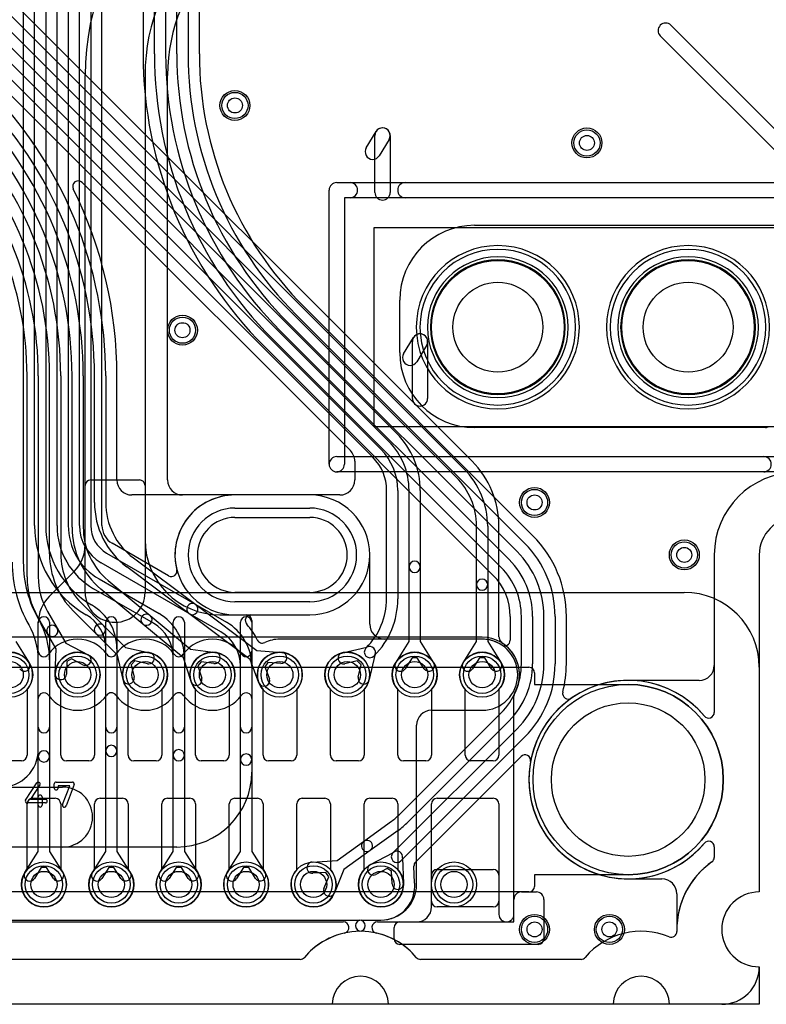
# Model space of a CAD drawing. Extents: x 0 to 57.1, y 0 to 59.8.
# Tile 3 of 45: x 10.1 to 20.1, y 0 to 13.1. Entities that reach past the tile are written whole.
import ezdxf

# ---------------------------------------------------------------- set-up
doc = ezdxf.new("R2010")
doc.units = 0
for name, color, linetype in [('Hole', 1, 'CONTINUOUS'), ('L1', 3, 'CONTINUOUS'), ('L2', 3, 'CONTINUOUS'), ('L3', 3, 'CONTINUOUS'), ('L4', 3, 'CONTINUOUS'), ('MetalMask-A', 176, 'CONTINUOUS'), ('Outline', 7, 'CONTINUOUS'), ('PartsArea-A', 111, 'CONTINUOUS'), ('PartsArea-B', 111, 'CONTINUOUS'), ('PartsSilk-A', 221, 'CONTINUOUS'), ('PartsSilk-B', 221, 'CONTINUOUS'), ('Resist-A', 2, 'CONTINUOUS'), ('Resist-B', 2, 'CONTINUOUS'), ('Silk-A', 140, 'CONTINUOUS'), ('Silk-B', 140, 'CONTINUOUS')]:
    doc.layers.add(name, color=color, linetype=linetype)

msp = doc.modelspace()

# ---------------------------------------------------------------- linework, layer by layer
at = {"layer": 'Hole'}
for p, q in [((13, 6.5), (14, 6.5)), ((14, 5.5), (13, 5.5))]:
    msp.add_line(p, q, dxfattribs=at)
for centre, radius in [((13, 12), 0.1), ((17.7, 11.5), 0.1), ((16.51, 9.04), 0.6), ((19.05, 9.04), 0.6), ((12.3, 9), 0.1), ((17, 6.7), 0.1), ((19, 6), 0.1), ((10, 4.4), 0.175), ((10.9, 4.4), 0.175), ((11.8, 4.4), 0.175), ((12.7, 4.4), 0.175), ((13.6, 4.4), 0.175), ((14.5, 4.4), 0.175), ((15.4, 4.4), 0.175), ((16.3, 4.4), 0.175), ((18.25, 3), 1.025), ((10.45, 1.6), 0.175), ((11.35, 1.6), 0.175), ((12.25, 1.6), 0.175), ((13.15, 1.6), 0.175), ((14.05, 1.6), 0.175), ((14.95, 1.6), 0.175), ((15.925, 1.6), 0.175), ((17, 1), 0.1), ((18, 1), 0.1)]:
    msp.add_circle(centre, radius, dxfattribs=at)
for centre, start, end in [((13, 6), 90, -90), ((14, 6), -90, 90)]:
    msp.add_arc(centre, 0.5, start, end, dxfattribs=at)
at = {"layer": 'L1'}
for p, q in [((14, 6.80004), (13, 6.80004)), ((19.39996, 6), (19.39996, 4.52504)), ((13, 5.19996), (14, 5.19996)), ((16.3, 4.90004), (0.80004, 4.90004)), ((19.19996, 4.32504), (18.25, 4.32504)), ((10.225, 4.20157), (10.225, 3.325)), ((10.675, 3.325), (10.675, 4.20157)), ((11.125, 4.20157), (11.125, 3.325)), ((11.575, 3.325), (11.575, 4.20157)), ((12.025, 4.20157), (12.025, 3.325)), ((12.475, 3.325), (12.475, 4.20157)), ((12.925, 4.20157), (12.925, 3.325)), ((13.375, 3.325), (13.375, 4.20157)), ((13.825, 4.20157), (13.825, 3.325)), ((14.275, 3.325), (14.275, 4.20157)), ((14.725, 4.20157), (14.725, 3.325)), ((15.175, 3.325), (15.175, 4.20157)), ((15.625, 4.20157), (15.625, 3.325)), ((16.075, 3.325), (16.075, 4.20157)), ((16.525, 4.20157), (16.525, 3.325)), ((16.72504, 1.09996), (16.72504, 4.11604)), ((10.15, 3.25), (9.85, 3.25)), ((11.05, 3.25), (10.75, 3.25)), ((11.95, 3.25), (11.65, 3.25)), ((12.85, 3.25), (12.55, 3.25)), ((13.75, 3.25), (13.45, 3.25)), ((14.65, 3.25), (14.35, 3.25)), ((15.55, 3.25), (15.25, 3.25)), ((16.45, 3.25), (16.15, 3.25)), ((10.225, 1.79843), (10.225, 2.675)), ((10.3, 2.75), (10.6, 2.75)), ((10.675, 2.675), (10.675, 1.79843)), ((11.125, 1.79843), (11.125, 2.675)), ((11.2, 2.75), (11.5, 2.75)), ((11.575, 2.675), (11.575, 1.79843)), ((12.025, 1.79843), (12.025, 2.675)), ((12.1, 2.75), (12.4, 2.75)), ((12.475, 2.675), (12.475, 1.79843)), ((12.925, 1.79843), (12.925, 2.675)), ((13, 2.75), (13.3, 2.75)), ((13.375, 2.675), (13.375, 1.79843)), ((13.825, 1.79843), (13.825, 2.675)), ((13.9, 2.75), (14.2, 2.75)), ((14.275, 2.675), (14.275, 1.79843)), ((14.725, 1.79843), (14.725, 2.675)), ((14.8, 2.75), (15.1, 2.75)), ((15.175, 2.675), (15.175, 1.79843)), ((15.625, 1.375), (15.625, 2.675)), ((15.7, 2.75), (16.45, 2.75)), ((16.525, 2.675), (16.525, 1.375)), ((15.625, 1.3), (15.625, 1.72503)), ((15.69997, 1.8), (16.45003, 1.8)), ((16.525, 1.72503), (16.525, 1.2)), ((18.25, 1.67496), (18.69995, 1.67496)), ((16.825, 1.5), (17.025, 1.5)), ((18.89995, 1.47496), (18.89995, 1.00001)), ((16.725, 1.2), (16.725, 1.4)), ((17.125, 1.4), (17.125, 0.87497)), ((16.45, 1.3), (15.7, 1.3)), ((5.55294, 1.09996), (14.44706, 1.09996)), ((14.90294, 1.09996), (16.72504, 1.09996)), ((15.19997, 1.1), (15.425, 1.1)), ((15.125, 0.87497), (15.125, 1.02503)), ((17.05003, 0.8), (15.19997, 0.8)), ((13.87075, 0.60004), (6.12925, 0.60004)), ((17.62074, 0.60004), (15.47925, 0.60004))]:
    msp.add_line(p, q, dxfattribs=at)
for centre, radius in [((13, 12), 0.2), ((17.7, 11.5), 0.2), ((16.51, 9.04), 0.889), ((19.05, 9.04), 0.889), ((12.3, 9), 0.2), ((17, 6.7), 0.2), ((19, 6), 0.2), ((10, 4.4), 0.3), ((10.9, 4.4), 0.3), ((11.8, 4.4), 0.3), ((12.7, 4.4), 0.3), ((13.6, 4.4), 0.3), ((14.5, 4.4), 0.3), ((15.4, 4.4), 0.3), ((16.3, 4.4), 0.3), ((10.45, 1.6), 0.3), ((11.35, 1.6), 0.3), ((12.25, 1.6), 0.3), ((13.15, 1.6), 0.3), ((14.05, 1.6), 0.3), ((14.95, 1.6), 0.3), ((15.925, 1.6), 0.3), ((17, 1), 0.2), ((18, 1), 0.2)]:
    msp.add_circle(centre, radius, dxfattribs=at)
for centre, radius, start, end in [((16.51, 9.04), 1.08904, 90, -90), ((16.51, 9.04), 1.08904, -90, 90), ((19.05, 9.04), 1.08904, 90, -90), ((19.05, 9.04), 1.08904, -90, 90), ((20.5, 6), 1.10004, 90, 180), ((13, 6), 0.80004, 90, -90), ((14, 6), 0.80004, -90, 90), ((16.3, 4.4), 0.50004, -29.59082, 90), ((10, 4.4), 0.3, -41.409429, -138.590571), ((10.9, 4.4), 0.3, -41.409429, -138.590571), ((11.8, 4.4), 0.3, -41.409429, -138.590571), ((12.7, 4.4), 0.3, -41.409429, -138.590571), ((13.6, 4.4), 0.3, -41.409429, -138.590571), ((14.5, 4.4), 0.3, -41.409429, -138.590571), ((15.4, 4.4), 0.3, -41.409429, -138.590571), ((16.3, 4.4), 0.3, -41.409429, -138.590571), ((19.19996, 4.52504), 0.2, -90, 0), ((18.25, 3), 1.32504, 90, -90), ((16.80004, 4.11604), 0.075, 150.40672, 180), ((10.15, 3.325), 0.075, -90, 0), ((10.75, 3.325), 0.075, 180, -90), ((11.05, 3.325), 0.075, -90, 0), ((11.65, 3.325), 0.075, 180, -90), ((11.95, 3.325), 0.075, -90, 0), ((12.55, 3.325), 0.075, 180, -90), ((12.85, 3.325), 0.075, -90, 0), ((13.45, 3.325), 0.075, 180, -90), ((13.75, 3.325), 0.075, -90, 0), ((14.35, 3.325), 0.075, 180, -90), ((14.65, 3.325), 0.075, -90, 0), ((15.25, 3.325), 0.075, 180, -90), ((15.55, 3.325), 0.075, -90, 0), ((16.15, 3.325), 0.075, 180, -90), ((16.45, 3.325), 0.075, -90, 0), ((10.3, 2.675), 0.075, 90, 180), ((10.6, 2.675), 0.075, 0, 90), ((11.2, 2.675), 0.075, 90, 180), ((11.5, 2.675), 0.075, 0, 90), ((12.1, 2.675), 0.075, 90, 180), ((12.4, 2.675), 0.075, 0, 90), ((13, 2.675), 0.075, 90, 180), ((13.3, 2.675), 0.075, 0, 90), ((13.9, 2.675), 0.075, 90, 180), ((14.2, 2.675), 0.075, 0, 90), ((14.8, 2.675), 0.075, 90, 180), ((15.1, 2.675), 0.075, 0, 90), ((15.7, 2.675), 0.075, 90, 180), ((16.45, 2.675), 0.075, 0, 90), ((10.45, 1.6), 0.3, 138.590571, 41.409429), ((11.35, 1.6), 0.3, 138.590571, 41.409429), ((12.25, 1.6), 0.3, 138.590571, 41.409429), ((13.15, 1.6), 0.3, 138.590571, 41.409429), ((14.05, 1.6), 0.3, 138.590571, 41.409429), ((14.95, 1.6), 0.3, 138.590571, 41.409429), ((15.69997, 1.72503), 0.07497, 90, 180), ((16.45003, 1.72503), 0.07497, 0, 90), ((18.69995, 1.47496), 0.2, 0, 90), ((16.825, 1.4), 0.1, 90, 180), ((17.025, 1.4), 0.1, 0, 90), ((15.7, 1.375), 0.075, 180, -90), ((16.45, 1.375), 0.075, -90, 0), ((15.425, 1.3), 0.2, -90, 0), ((16.625, 1.2), 0.1, 180, 0), ((14.44706, 1.02496), 0.075, -77.462906, 90), ((14.90294, 1.02496), 0.075, 90, -102.537094), ((15.19997, 1.02503), 0.07497, 90, 180), ((14.675, 0), 0.975, 102.537986, 139.991879), ((14.675, 0), 0.975, 40.008121, 77.462014), ((18.425, -0.00001), 0.97501, 67.588253, 139.991807), ((18.82532, 0.97069), 0.075, -112.407144, 1.42866), ((19.99998, 1.00031), 1.10003, -179.984374, -178.55447), ((15.19997, 0.87497), 0.07497, 180, -90), ((17.05003, 0.87497), 0.07497, -90, 0), ((13.87075, 0.67504), 0.075, -90, -40.008032), ((15.47925, 0.67504), 0.075, -139.991968, -90), ((17.62074, 0.67504), 0.075, -90, -40.008032)]:
    msp.add_arc(centre, radius, start, end, dxfattribs=at)
at = {"layer": 'L2'}
for p, q in [((10.175, 29.22722), (10.175, 5.90193)), ((10.325, 6.39278), (10.325, 29.22716)), ((10.475, 29.22716), (10.475, 6.39278)), ((10.625, 6.39281), (10.625, 29.22711)), ((10.775, 29.22711), (10.775, 6.39281)), ((10.925, 6.39282), (10.925, 29.22705)), ((11.075, 29.22705), (11.075, 6.39282)), ((11.22504, 6.39282), (11.22504, 29.22705)), ((11.77496, 28.15), (11.77496, 12.68777)), ((11.925, 12.68777), (11.925, 28.15)), ((12.075, 28.15), (12.075, 12.68777)), ((12.225, 12.68783), (12.225, 28.15)), ((12.375, 28.15), (12.375, 12.68783)), ((12.52504, 12.68783), (12.52504, 28.15)), ((13.8175, 9.20532), (16.87227, 6.15055)), ((16.97837, 6.25665), (13.9236, 9.31142)), ((16.76621, 6.04449), (13.71143, 9.09925)), ((13.60537, 8.99315), (16.66015, 5.93836)), ((16.55408, 5.8323), (13.4993, 8.88708)), ((13.3932, 8.78098), (16.44798, 5.7262)), ((14, 6.80004), (13, 6.80004)), ((12.11417, 5.72073), (11.3625, 6.15471)), ((11.2875, 6.02476), (12.8875, 5.10101)), ((19.39996, 6), (19.39996, 3.89698)), ((12.8125, 4.9711), (11.2125, 5.89486)), ((11.1875, 5.67834), (11.9875, 5.21645)), ((11.9125, 5.08654), (11.1125, 5.54843)), ((11.08748, 5.33193), (11.0875, 5.33192)), ((10.37931, 5.13943), (10.38098, 5.13654)), ((11.0125, 5.20201), (11.01248, 5.20203)), ((13.21309, 5.19996), (14, 5.19996)), ((16.67496, 5.17823), (16.67496, 4.861)), ((16.825, 4.54446), (16.825, 5.17823)), ((16.975, 5.17823), (16.975, 4.54446)), ((17.125, 4.54441), (17.125, 5.17828)), ((17.275, 5.17828), (17.275, 4.54441)), ((17.42504, 4.54441), (17.42504, 5.17828)), ((10.25107, 5.06154), (10.24941, 5.06443)), ((16.3, 4.87504), (13.6, 4.87504)), ((11.275, 3.38367), (11.275, 4.74736)), ((11.425, 4.74736), (11.425, 3.38367)), ((12.175, 3.32594), (12.175, 4.63189)), ((12.325, 4.63189), (12.325, 3.32594)), ((10.375, 3.30951), (10.375, 4.59904)), ((10.525, 4.59904), (10.525, 3.30951)), ((13.075, 3.26821), (13.075, 4.51643)), ((13.225, 4.51643), (13.225, 3.26821)), ((15.20368, 2.54001), (16.55407, 3.8904)), ((16.66014, 3.78433), (15.30975, 2.43394)), ((15.10997, 2.02196), (16.76621, 3.6782)), ((16.87227, 3.57214), (15.21603, 1.9159)), ((10.375, 2.04178), (10.375, 3.30951)), ((10.525, 3.30951), (10.525, 2.04178)), ((11.275, 2.04178), (11.275, 3.38367)), ((11.425, 3.38367), (11.425, 2.04178)), ((12.175, 2.04178), (12.175, 3.32594)), ((12.325, 3.32594), (12.325, 2.04178)), ((15.41215, 1.89982), (16.82035, 3.30802)), ((13.075, 2.04178), (13.075, 3.26821)), ((13.225, 3.26821), (13.225, 2.04178)), ((14.71884, 2.17538), (15.09106, 2.44411)), ((15.17886, 2.32249), (14.80664, 2.05376)), ((14.36428, 1.91941), (14.71884, 2.17538)), ((10.19669, 1.76072), (10.375, 2.04178)), ((10.525, 2.04178), (10.70331, 1.76072)), ((11.09669, 1.76072), (11.275, 2.04178)), ((11.425, 2.04178), (11.60331, 1.76072)), ((11.99669, 1.76072), (12.175, 2.04178)), ((12.325, 2.04178), (12.50331, 1.76072)), ((12.89669, 1.76072), (13.075, 2.04178)), ((13.225, 2.04178), (13.40331, 1.76072)), ((14.80664, 2.05376), (14.45209, 1.79779)), ((14.81098, 1.86584), (15.11047, 2.02246)), ((19.39996, 2.10302), (19.39996, 1.96174)), ((14.03204, 1.89947), (14.36428, 1.91941)), ((15.23562, 1.95017), (15.24973, 1.61253)), ((15.39955, 1.62102), (15.39025, 1.84366)), ((10.41495, 1.82474), (10.32335, 1.68036)), ((10.48505, 1.82474), (10.41495, 1.82474)), ((10.57665, 1.68036), (10.48505, 1.82474)), ((11.31495, 1.82474), (11.22335, 1.68036)), ((11.38505, 1.82474), (11.31495, 1.82474)), ((11.47665, 1.68036), (11.38505, 1.82474)), ((12.21495, 1.82474), (12.12335, 1.68036)), ((12.28505, 1.82474), (12.21495, 1.82474)), ((12.37665, 1.68036), (12.28505, 1.82474)), ((13.11495, 1.82474), (13.02335, 1.68036)), ((13.18505, 1.82474), (13.11495, 1.82474)), ((13.27665, 1.68036), (13.18505, 1.82474)), ((14.2117, 1.75997), (14.04102, 1.74973)), ((14.25273, 1.70313), (14.2117, 1.75997)), ((14.45209, 1.79779), (14.32859, 1.48869)), ((15.032, 1.81215), (14.8805, 1.73292)), ((15.09273, 1.77712), (15.032, 1.81215)), ((15.09987, 1.60627), (15.09273, 1.77712)), ((14.18929, 1.54435), (14.25273, 1.70313)), ((15.40003, 1.57496), (15.40003, 1.60001)), ((5.33417, 1.12496), (14.66583, 1.12496)), ((14.68417, 1.12496), (14.95003, 1.12496)), ((13.87075, 0.60004), (6.12925, 0.60004)), ((17.62074, 0.60004), (15.47925, 0.60004))]:
    msp.add_line(p, q, dxfattribs=at)
for centre, radius in [((13, 12), 0.2), ((17.7, 11.5), 0.2), ((12.3, 9), 0.2), ((17, 6.7), 0.2), ((19, 6), 0.2), ((10.45, 1.6), 0.3), ((11.35, 1.6), 0.3), ((12.25, 1.6), 0.3), ((13.15, 1.6), 0.3), ((14.05, 1.6), 0.3), ((14.95, 1.6), 0.3), ((15.925, 1.6), 0.3), ((17, 1), 0.2), ((18, 1), 0.2)]:
    msp.add_circle(centre, radius, dxfattribs=at)
for centre, radius, start, end in [((17.30002, 12.68778), 5.52506, -179.999896, -135.000147), ((17.3, 12.68778), 5.375, -179.999893, -135), ((17.3, 12.68778), 5.225, -179.99989, -135), ((17.3, 12.68782), 5.075, 179.999887, -135), ((17.3, 12.68782), 4.925, 179.999884, -135), ((17.3, 12.68783), 4.77496, 180, -134.999915), ((16.51, 9.04), 0.90004, 90, -90), ((16.51, 9.04), 0.90004, -90, 90), ((19.05, 9.04), 0.90004, 90, -90), ((19.05, 9.04), 0.90004, -90, 90), ((20.5, 6), 1.10004, 90, 180), ((13, 6), 0.80004, 90, -165.820284), ((14, 6), 0.80004, -90, 90), ((11.69996, 6.39278), 1.37496, 180, -120.000006), ((11.69996, 6.39278), 1.22496, 180, -119.999918), ((11.6, 6.39281), 0.975, 180, -119.999846), ((11.6, 6.39281), 0.825, 180, -120.000033), ((11.5, 6.39282), 0.575, 180, -120.00023), ((11.5, 6.39282), 0.425, 180, -120.000054), ((11.50001, 6.39282), 0.27497, 180, -120.0067), ((15.89999, 5.17828), 1.52505, 0, 44.999734), ((15.9, 5.17828), 1.375, 0, 45), ((15.9, 5.17823), 1.075, 0, 44.999246), ((15.9, 5.17828), 1.225, 0, 45), ((11.7, 5.90193), 1.675, 180, -149.999956), ((11.7, 5.90193), 1.525, 180, -150.000024), ((12.15165, 5.78566), 0.07497, -119.995133, 14.175257), ((15.9, 5.17823), 0.925, 0, 44.999562), ((15.9, 5.17823), 0.77496, 0, 44.999477), ((10.75, 4.74735), 0.675, 0.000849, 60.000227), ((9.45, 4.59904), 1.075, 0, 29.999868), ((10.75, 4.74735), 0.525, 0.001091, 59.999818), ((11.65, 4.63188), 0.675, 0.000849, 60.000227), ((13.21309, 5.12499), 0.07497, 90, -137.45434), ((9.45, 4.59904), 0.925, 0, 30.000108), ((11.65, 4.63188), 0.525, 0.001091, 59.999818), ((12.55, 4.51644), 0.675, -0.000849, 59.99975), ((12.55, 4.51643), 0.82505, 25.046806, 42.54449), ((12.55, 4.51644), 0.525, -0.001091, 59.999818), ((13.36538, 4.89746), 0.07497, -154.952634, -64.750879), ((13.6, 4.4), 0.47504, 90, 115.250426), ((16.3, 4.4), 0.47504, 56.946199, 90), ((16.59999, 4.861), 0.07497, -123.052061, 0), ((15.9, 4.54447), 0.925, -45, -0.000619), ((15.9, 4.54447), 1.075, -45, -0.000533), ((15.9, 4.54441), 1.225, -45, 0), ((15.9, 4.54441), 1.375, -45, 0), ((15.9, 4.54441), 1.52504, -14.296394, 0), ((18.25, 3), 1.32504, 39.842831, 124.824427), ((17.45049, 4.1493), 0.075, 165.704367, -55.176329), ((19.32496, 3.89698), 0.075, -140.160196, 0), ((11.35, 3.38367), 0.075, 0, 180), ((10.45, 3.30951), 0.075, 0, 180), ((10.45, 3.30951), 0.075, 180, 0), ((11.35, 3.38367), 0.075, 180, 0), ((12.25, 3.32594), 0.075, 0, 180), ((12.25, 3.32594), 0.075, 180, 0), ((13.15, 3.26821), 0.075, 0, 180), ((16.87338, 3.25499), 0.075, -10.493424, 135), ((13.15, 3.26821), 0.075, 180, 0), ((18.25001, 3.00002), 1.32504, 169.506996, -39.843772), ((14.54961, 3.19408), 0.925, -54.172256, -45), ((14.54961, 3.19408), 1.075, -54.172357, -45), ((14.76274, 2.11457), 0.075, 125.826299, -54.172015), ((14.76274, 2.11457), 0.075, -54.173701, 125.82779), ((19.32495, 2.10302), 0.075, 0, 140.155301), ((15.163, 1.96893), 0.075, 135, -45), ((15.163, 1.96893), 0.075, -14.48461, 134.459796), ((14.03653, 1.8246), 0.075, 93.431953, -86.566273), ((14.84574, 1.79938), 0.075, 117.610528, -62.392258), ((15.46518, 1.84679), 0.075, 135, -177.608013), ((20, 1), 1.1, 125.064775, 150.001216), ((19.32496, 1.96174), 0.075, -54.934759, 0), ((10.26002, 1.72054), 0.075, 147.606734, -32.392259), ((10.63998, 1.72054), 0.075, -147.606734, 32.392259), ((11.16002, 1.72054), 0.075, 147.606734, -32.392259), ((11.53998, 1.72054), 0.075, -147.606734, 32.392259), ((12.06002, 1.72054), 0.075, 147.606734, -32.392259), ((12.43998, 1.72054), 0.075, -147.606734, 32.392259), ((12.96002, 1.72054), 0.075, 147.606734, -32.392259), ((13.33998, 1.72054), 0.075, -147.606734, 32.392259), ((15.1748, 1.6094), 0.075, -177.608013, 2.393477), ((15.47452, 1.62327), 0.075, -178.280955, -177.47826), ((14.94998, 1.60014), 0.45005, -0.014004, 2.525387), ((15.47503, 1.60001), 0.075, 179.984721, 180), ((14.25894, 1.51652), 0.075, 158.219868, -21.779208), ((14.95003, 1.57496), 0.45, -90, 0), ((19.99999, 0.99993), 1.10003, 149.997798, -178.574269), ((14.68417, 1.04996), 0.075, 90, -90.496551), ((14.66583, 1.04996), 0.075, -89.503449, 90), ((14.675, 0), 0.975, 90.500685, 139.991879), ((14.675, 0), 0.975, 40.008121, 89.499315), ((18.425, -0.00001), 0.97501, 67.588253, 139.991807), ((18.82532, 0.97069), 0.075, -112.407144, 1.42866), ((13.87075, 0.67504), 0.075, -90, -40.008032), ((15.47925, 0.67504), 0.075, -139.991968, -90), ((17.62074, 0.67504), 0.075, -90, -40.008032)]:
    msp.add_arc(centre, radius, start, end, dxfattribs=at)
at = {"layer": 'L3'}
for p, q in [((11, 5.5), (11, 12.4)), ((11.8, 12.4), (11.8, 5.5)), ((12.10004, 7.00004), (12.10004, 12.4)), ((11.07497, 7), (11.72503, 7)), ((11, 6.13211), (11, 6.92503)), ((11.8, 6.92503), (11.8, 6.19996)), ((14, 6.80004), (12.30004, 6.80004)), ((14.80004, 5.07504), (14.80004, 6)), ((19.39996, 6), (19.39996, 3.89698)), ((10.52145, 5.44645), (10.85355, 5.77855)), ((12.8, 5.19996), (13.15003, 5.19996)), ((10.375, 3.7), (10.375, 5.1)), ((10.375, 4.7162), (10.375, 5.09289)), ((10.525, 5.1), (10.525, 3.7)), ((11.275, 3.7), (11.275, 5.1)), ((11.425, 5.1), (11.425, 3.7)), ((12.175, 3.7), (12.175, 5.1)), ((12.325, 5.1), (12.325, 3.7)), ((13.075, 3.7), (13.075, 5.1)), ((13.225, 5.12499), (13.225, 4.7162)), ((13.225, 5.1), (13.225, 3.7)), ((16.3, 4.87504), (15.00004, 4.87504)), ((10.375, 3.4), (10.375, 4.0838)), ((13.225, 4.0838), (13.225, 3.1)), ((15.62504, 3.92496), (16.3, 3.92496)), ((15.42504, 1.6), (15.42504, 3.72496)), ((5.85, 2.9), (10.7, 2.9)), ((10.7, 2.1), (5.85, 2.1)), ((12.225, 2.1), (9.27497, 2.1)), ((19.39996, 2.10301), (19.39996, 1.9618)), ((5.50827, 1.12496), (14.66583, 1.12496)), ((14.68417, 1.12496), (14.95, 1.12496)), ((13.87075, 0.60004), (6.12925, 0.60004)), ((17.62074, 0.60004), (15.47925, 0.60004))]:
    msp.add_line(p, q, dxfattribs=at)
for centre, radius in [((13, 12), 0.2), ((17.7, 11.5), 0.2), ((12.3, 9), 0.2), ((17, 6.7), 0.2), ((19, 6), 0.2), ((15.925, 1.6), 0.3), ((17, 1), 0.2), ((18, 1), 0.2)]:
    msp.add_circle(centre, radius, dxfattribs=at)
for centre, radius, start, end in [((13.4, 11.7), 5.50004, 90, 180), ((13.4, 11.7), 5.2, 90, 180), ((13.4, 11.7), 4.4, 90, 180), ((14.4, 12.4), 3.4, 90, 180), ((14.4, 12.4), 2.6, 90, 180), ((14.4, 12.4), 2.29996, 90, 180), ((16.51, 9.04), 0.90004, 90, -90), ((16.51, 9.04), 0.90004, -90, 90), ((19.05, 9.04), 0.90004, 90, -90), ((19.05, 9.04), 0.90004, -90, 90), ((20.5, 6), 1.10004, 90, 180), ((11.07497, 6.92503), 0.07497, 90, 180), ((11.72503, 6.92503), 0.07497, 0, 90), ((12.30004, 7.00004), 0.2, 180, -90), ((14, 6), 0.80004, 0, 90), ((12.8, 6.19996), 1, 180, -90), ((10.5, 6.1321), 0.5, -45, 0.001146), ((10.875, 5.09289), 0.5, 134.99919, 180), ((11.4, 5.5), 0.4, 180, 0), ((10.45, 5.1), 0.075, 0, 180), ((11.35, 5.1), 0.075, 0, 180), ((12.25, 5.1), 0.075, 0, 180), ((13.15, 5.1), 0.075, 0, 180), ((13.15003, 5.12499), 0.07497, 0, 90), ((15.00004, 5.07504), 0.2, 180, -90), ((10.9, 4.4), 0.47504, 35.098537, 144.90749), ((11.8, 4.4), 0.47504, 35.098537, 144.901463), ((12.7, 4.4), 0.47504, 35.09251, 144.901463), ((16.3, 4.4), 0.47504, -90, 90), ((10.44997, 4.7162), 0.07497, 180, -35.093451), ((11.35, 4.71625), 0.07497, -144.900296, -35.099704), ((12.25, 4.71625), 0.07497, -144.900296, -35.099704), ((13.15003, 4.7162), 0.07497, -144.906549, 0), ((18.25001, 3), 1.32503, 39.843108, -39.843108), ((10.44997, 4.0838), 0.07497, 35.093451, 180), ((10.9, 4.4), 0.47504, -144.90749, -35.098537), ((11.35, 4.08375), 0.07497, 35.099704, 144.900296), ((11.8, 4.4), 0.47504, -144.901463, -35.098537), ((12.25, 4.08375), 0.07497, 35.099704, 144.900296), ((12.7, 4.4), 0.47504, -144.901463, -35.09251), ((13.15003, 4.0838), 0.07497, 0, 144.906549), ((15.62504, 3.72496), 0.2, 90, 180), ((19.32496, 3.89698), 0.075, -140.160196, 0), ((10.45, 3.7), 0.075, 180, 0), ((11.35, 3.7), 0.075, 180, 0), ((12.25, 3.7), 0.075, 180, 0), ((13.15, 3.7), 0.075, 180, 0), ((9.875, 3.4), 0.5, -90, 0), ((12.225, 3.1), 1, -90, 0), ((10.7, 2.5), 0.4, -90, 90), ((19.32496, 2.10302), 0.075, -0.007639, 140.160196), ((19.99999, 1.00001), 1.10003, 125.062853, -178.570624), ((19.32496, 1.9618), 0.075, -54.934759, 0), ((14.95, 1.6), 0.47504, -90, 0), ((14.68417, 1.04996), 0.075, 90, -90.496551), ((14.66583, 1.04996), 0.075, -89.503449, 90), ((14.675, 0), 0.975, 90.500685, 139.991879), ((14.675, 0), 0.975, 40.008121, 89.499315), ((18.425, -0.00002), 0.97502, 67.588701, 139.991357), ((18.82532, 0.9707), 0.075, -112.407144, 1.42866), ((13.87075, 0.67504), 0.075, -90, -40.008032), ((15.47925, 0.67504), 0.075, -139.991968, -90), ((17.62074, 0.67504), 0.075, -90, -40.008032)]:
    msp.add_arc(centre, radius, start, end, dxfattribs=at)
at = {"layer": 'L4'}
for p, q in [((16.16624, 7.25202), (8.54492, 14.87334)), ((15.05407, 7.51557), (7.83276, 14.7369)), ((7.93882, 14.84296), (15.16014, 7.62164)), ((8.43882, 14.76724), (16.06014, 7.14592)), ((7.72668, 14.63078), (14.948, 7.40948)), ((15.95407, 7.03985), (8.33276, 14.66118)), ((14.84193, 7.30341), (7.62062, 14.52472)), ((10.96171, 10.97143), (14.54142, 7.39174)), ((10.225, 5.70718), (10.225, 8.39016)), ((10.375, 8.39016), (10.375, 5.70718)), ((10.525, 6.01421), (10.525, 8.39021)), ((10.675, 8.39021), (10.675, 6.01421)), ((10.825, 6.36837), (10.825, 8.39027)), ((10.975, 8.39027), (10.975, 6.36837)), ((11.125, 6.7), (11.125, 8.39033)), ((11.275, 8.39033), (11.275, 6.7)), ((11.42504, 7.00004), (11.42504, 8.39033)), ((14.6, 7.25032), (14.6, 7.00004)), ((15.02499, 5.4142), (15.02499, 6.86146)), ((15.17499, 6.86146), (15.17499, 5.4142)), ((15.325, 5.84075), (15.325, 6.86151)), ((15.475, 6.86151), (15.475, 5.84075)), ((14.4, 6.80004), (11.62504, 6.80004)), ((16.225, 5.60289), (16.225, 6.38579)), ((16.375, 6.38579), (16.375, 5.60289)), ((16.52504, 4.90713), (16.52504, 6.38579)), ((11.645, 5.96), (12.477, 5.33599)), ((19.39996, 6), (19.39996, 4.52504)), ((12.387, 5.21599), (11.555, 5.84)), ((15.325, 4.84178), (15.325, 5.84075)), ((15.475, 5.84075), (15.475, 4.84178)), ((11.30783, 5.65777), (11.86659, 5.19213)), ((11.77057, 5.07689), (11.2118, 5.54254)), ((16.225, 4.84178), (16.225, 5.60289)), ((16.375, 5.60289), (16.375, 4.84178)), ((10.94592, 5.36014), (11.25098, 5.05507)), ((12.477, 5.33599), (13.29158, 4.72506)), ((10.49704, 4.94795), (10.36902, 5.16969)), ((10.49892, 5.24469), (10.62694, 5.02295)), ((11.14492, 4.94901), (10.83985, 5.25408)), ((11.86659, 5.19213), (12.40864, 4.74043)), ((13.20158, 4.60506), (12.387, 5.21599)), ((10.62694, 5.02295), (10.74407, 4.82008)), ((11.25098, 5.05507), (11.54064, 4.76542)), ((12.3126, 4.6252), (11.77057, 5.07689)), ((10.61416, 4.74509), (10.49704, 4.94795)), ((11.43458, 4.65935), (11.14492, 4.94901)), ((16.55436, 4.83913), (16.53671, 4.86695)), ((10.075, 4.84178), (10.25331, 4.56072)), ((10.60027, 4.41253), (10.61416, 4.74509)), ((10.74407, 4.82008), (11.03901, 4.66585)), ((11.54064, 4.76542), (11.86547, 4.69277)), ((12.40864, 4.74043), (12.7387, 4.69749)), ((14.43453, 4.69277), (14.7634, 4.76632)), ((14.74901, 4.75507), (14.75407, 4.76013)), ((15.14669, 4.56072), (15.325, 4.84178)), ((15.475, 4.84178), (15.65331, 4.56072)), ((16.04669, 4.56072), (16.225, 4.84178)), ((16.375, 4.84178), (16.55331, 4.56072)), ((10.818, 4.61216), (10.75727, 4.5771)), ((10.96951, 4.53293), (10.818, 4.61216)), ((11.50723, 4.33453), (11.43458, 4.65935)), ((12.41436, 4.30829), (12.3126, 4.6252)), ((13.31944, 4.29377), (13.20158, 4.60506)), ((13.29158, 4.72506), (13.62341, 4.69908)), ((14.86632, 4.6634), (14.79277, 4.33453)), ((14.86014, 4.65407), (14.85507, 4.64901)), ((15.36495, 4.62474), (15.27335, 4.48036)), ((15.43505, 4.62474), (15.36495, 4.62474)), ((15.52665, 4.48036), (15.43505, 4.62474)), ((16.26495, 4.62474), (16.17335, 4.48036)), ((16.33505, 4.62474), (16.26495, 4.62474)), ((16.42665, 4.48036), (16.33505, 4.62474)), ((10.75727, 4.5771), (10.75013, 4.40627)), ((11.66588, 4.58371), (11.61629, 4.53412)), ((11.61629, 4.53412), (11.65361, 4.36727)), ((11.83273, 4.54639), (11.66588, 4.58371)), ((12.54979, 4.57081), (12.50491, 4.51694)), ((12.50491, 4.51694), (12.55718, 4.35415)), ((12.71934, 4.54875), (12.54979, 4.57081)), ((13.44124, 4.56289), (13.39918, 4.5068)), ((13.39918, 4.5068), (13.45972, 4.34689)), ((13.61171, 4.54954), (13.44124, 4.56289)), ((14.63412, 4.58371), (14.46727, 4.54639)), ((14.68371, 4.53412), (14.63412, 4.58371)), ((14.64639, 4.36727), (14.68371, 4.53412)), ((19.19996, 4.32504), (18.25, 4.32504)), ((10.225, 4.20157), (10.225, 3.325)), ((10.675, 3.325), (10.675, 4.20157)), ((11.125, 4.20157), (11.125, 3.325)), ((11.575, 3.325), (11.575, 4.20157)), ((12.025, 4.20157), (12.025, 3.325)), ((12.475, 3.325), (12.475, 4.20157)), ((12.925, 4.20157), (12.925, 3.325)), ((13.375, 3.325), (13.375, 4.20157)), ((13.825, 4.20157), (13.825, 3.325)), ((14.275, 3.325), (14.275, 4.20157)), ((14.725, 4.20157), (14.725, 3.325)), ((15.175, 3.325), (15.175, 4.20157)), ((15.625, 4.20157), (15.625, 3.325)), ((16.075, 3.325), (16.075, 4.20157)), ((16.525, 4.20157), (16.525, 3.325)), ((16.72504, 1.09996), (16.72504, 4.11603)), ((10.15, 3.25), (9.85, 3.25)), ((11.05, 3.25), (10.75, 3.25)), ((11.95, 3.25), (11.65, 3.25)), ((12.85, 3.25), (12.55, 3.25)), ((13.75, 3.25), (13.45, 3.25)), ((14.65, 3.25), (14.35, 3.25)), ((15.55, 3.25), (15.25, 3.25)), ((16.45, 3.25), (16.15, 3.25)), ((10.225, 1.79843), (10.225, 2.675)), ((10.3, 2.75), (10.6, 2.75)), ((10.675, 2.675), (10.675, 1.79843)), ((11.125, 1.79843), (11.125, 2.675)), ((11.2, 2.75), (11.5, 2.75)), ((11.575, 2.675), (11.575, 1.79843)), ((12.025, 1.79843), (12.025, 2.675)), ((12.1, 2.75), (12.4, 2.75)), ((12.475, 2.675), (12.475, 1.79843)), ((12.925, 1.79843), (12.925, 2.675)), ((13, 2.75), (13.3, 2.75)), ((13.375, 2.675), (13.375, 1.79843)), ((13.825, 1.79843), (13.825, 2.675)), ((13.9, 2.75), (14.2, 2.75)), ((14.275, 2.675), (14.275, 1.79843)), ((14.725, 1.79843), (14.725, 2.675)), ((14.8, 2.75), (15.1, 2.75)), ((15.175, 2.675), (15.175, 1.79843)), ((15.625, 1.375), (15.625, 2.675)), ((15.7, 2.75), (16.45, 2.75)), ((16.525, 2.675), (16.525, 1.375)), ((15.625, 1.3), (15.625, 1.72503)), ((15.69997, 1.8), (16.45003, 1.8)), ((16.525, 1.72503), (16.525, 1.2)), ((18.25, 1.67496), (18.69995, 1.67496)), ((16.825, 1.5), (17.025, 1.5)), ((18.89995, 1.47496), (18.89995, 1.00001)), ((16.725, 1.2), (16.725, 1.4)), ((17.125, 1.4), (17.125, 0.87497)), ((16.45, 1.3), (15.7, 1.3)), ((5.55294, 1.09996), (14.44706, 1.09996)), ((14.90294, 1.09996), (16.72504, 1.09996)), ((15.19997, 1.1), (15.425, 1.1)), ((15.125, 0.87497), (15.125, 1.02503)), ((17.05003, 0.8), (15.19997, 0.8)), ((13.87075, 0.60004), (6.12925, 0.60004)), ((17.62074, 0.60004), (15.47925, 0.60004))]:
    msp.add_line(p, q, dxfattribs=at)
for centre, radius in [((13, 12), 0.2), ((17.7, 11.5), 0.2), ((16.51, 9.04), 0.889), ((19.05, 9.04), 0.889), ((12.3, 9), 0.2), ((17, 6.7), 0.2), ((19, 6), 0.2), ((10, 4.4), 0.3), ((10.9, 4.4), 0.3), ((11.8, 4.4), 0.3), ((12.7, 4.4), 0.3), ((13.6, 4.4), 0.3), ((14.5, 4.4), 0.3), ((15.4, 4.4), 0.3), ((16.3, 4.4), 0.3), ((10.45, 1.6), 0.3), ((11.35, 1.6), 0.3), ((12.25, 1.6), 0.3), ((13.15, 1.6), 0.3), ((14.05, 1.6), 0.3), ((14.95, 1.6), 0.3), ((15.925, 1.6), 0.3), ((17, 1), 0.2), ((18, 1), 0.2)]:
    msp.add_circle(centre, radius, dxfattribs=at)
for centre, radius, start, end in [((5.8, 8.39032), 5.475, 0.000105, 45), ((5.8, 8.39032), 5.325, 0.000108, 45), ((5.8, 8.39028), 5.175, -0.000111, 45), ((5.8, 8.39022), 4.875, -0.000118, 45), ((5.8, 8.39028), 5.025, -0.000114, 45), ((5.8, 8.39022), 4.725, -0.000121, 45), ((5.8, 8.39016), 4.575, 0, 45), ((5.8, 8.39016), 4.425, 0, 45), ((10.9087, 10.91842), 0.07497, 45, -153.670789), ((5.79999, 8.39032), 5.62505, 0.000102, 26.328998), ((16.51, 9.04), 1.08904, 90, -90), ((16.51, 9.04), 1.08904, -90, 90), ((19.05, 9.04), 1.08904, 90, -90), ((19.05, 9.04), 1.08904, -90, 90), ((14.4, 6.8615), 0.925, 0.000619, 45), ((14.4, 6.8615), 1.075, 0.000533, 45), ((14.4, 7.25032), 0.2, 0, 45.000157), ((14.39999, 6.86147), 0.775, -0.000739, 45), ((14.39999, 6.86147), 0.625, -0.000917, 45), ((15.29998, 6.38578), 1.22506, 0.000468, 44.999339), ((15.3, 6.38578), 1.075, 0.000533, 45), ((20.5, 6), 1.10004, 90, 180), ((11.62504, 7.00004), 0.2, 180, -90), ((14.4, 7.00004), 0.2, -90, 0), ((15.3, 6.38578), 0.925, 0.000619, 45), ((12.2, 6.7), 1.075, 180, -126.869898), ((12.2, 6.7), 0.925, 180, -126.869898), ((11.9, 6.36837), 1.075, 180, -129.805912), ((11.9, 6.36837), 0.925, 180, -129.80573), ((11.6, 6.01421), 1.075, 180, -135.000754), ((11.6, 6.01421), 0.925, 180, -135.000438), ((15.4, 5.84075), 0.075, 0, 180), ((15.4, 5.84075), 0.075, 180, 0), ((11.3, 5.70718), 1.075, 180, -150.000533), ((11.3, 5.70718), 0.925, 180, -150.000738), ((16.3, 5.60289), 0.075, 0, 180), ((16.3, 5.60289), 0.075, 180, 0), ((14.09999, 5.4142), 0.925, -44.999562, 0), ((14.09999, 5.4142), 1.075, -44.999246, 0), ((12.432, 5.27599), 0.075, 53.130102, -126.869584), ((12.432, 5.27599), 0.075, -126.869898, 53.129662), ((11.81858, 5.13451), 0.075, 50.198341, -129.805315), ((11.81858, 5.13451), 0.075, -129.801659, 50.19453), ((10.56199, 4.98545), 0.075, 30.000728, -149.999979), ((10.56199, 4.98545), 0.075, -149.999272, 29.999681), ((11.19795, 5.00204), 0.075, 45, -134.999524), ((11.19795, 5.00204), 0.075, -135, 44.999061), ((16.60004, 4.90713), 0.075, 180, -147.606734), ((14.80204, 4.70204), 0.075, 135, -45), ((14.80204, 4.70204), 0.075, -31.010922, 121.010922), ((16.6177, 4.8793), 0.075, -147.617277, -123.541748), ((16.3, 4.39999), 0.50004, -29.59082, 56.463109), ((10, 4.4), 0.3, -41.409429, -138.590571), ((10.9, 4.4), 0.3, -41.409429, -138.590571), ((11.00426, 4.59939), 0.075, -117.603759, 62.394439), ((11.8, 4.4), 0.3, -41.409429, -138.590571), ((11.8491, 4.61958), 0.075, -102.607528, 77.393385), ((12.7, 4.4), 0.3, -41.409429, -138.590571), ((12.72902, 4.62312), 0.075, -97.415928, 82.587817), ((13.6, 4.4), 0.3, -41.409429, -138.590571), ((13.61756, 4.62431), 0.075, -94.473704, 85.523353), ((14.5, 4.4), 0.3, -41.409429, -138.590571), ((14.4509, 4.61958), 0.075, 102.607528, -77.393385), ((15.4, 4.4), 0.3, -41.409429, -138.590571), ((16.3, 4.4), 0.3, -41.409429, -138.590571), ((10.18998, 4.52054), 0.075, -147.606734, 32.392259), ((15.21002, 4.52054), 0.075, 147.606734, -32.392259), ((15.58998, 4.52054), 0.075, -147.606734, 32.392259), ((16.11002, 4.52054), 0.075, 147.606734, -32.392259), ((16.48998, 4.52054), 0.075, -147.606734, 32.392259), ((19.19996, 4.52504), 0.2, -90, 0), ((10.6752, 4.4094), 0.075, 177.608013, -2.391863), ((11.58042, 4.3509), 0.075, -167.392472, 12.606615), ((12.48577, 4.33122), 0.075, -162.197994, 17.801914), ((13.38958, 4.32033), 0.075, -159.259765, 20.737198), ((14.71958, 4.3509), 0.075, 167.392472, -12.606615), ((18.25, 3), 1.32504, 90, -90), ((16.80004, 4.11603), 0.075, 150.40672, 180), ((10.15, 3.325), 0.075, -90, 0), ((10.75, 3.325), 0.075, 180, -90), ((11.05, 3.325), 0.075, -90, 0), ((11.65, 3.325), 0.075, 180, -90), ((11.95, 3.325), 0.075, -90, 0), ((12.55, 3.325), 0.075, 180, -90), ((12.85, 3.325), 0.075, -90, 0), ((13.45, 3.325), 0.075, 180, -90), ((13.75, 3.325), 0.075, -90, 0), ((14.35, 3.325), 0.075, 180, -90), ((14.65, 3.325), 0.075, -90, 0), ((15.25, 3.325), 0.075, 180, -90), ((15.55, 3.325), 0.075, -90, 0), ((16.15, 3.325), 0.075, 180, -90), ((16.45, 3.325), 0.075, -90, 0), ((10.3, 2.675), 0.075, 90, 180), ((10.6, 2.675), 0.075, 0, 90), ((11.2, 2.675), 0.075, 90, 180), ((11.5, 2.675), 0.075, 0, 90), ((12.1, 2.675), 0.075, 90, 180), ((12.4, 2.675), 0.075, 0, 90), ((13, 2.675), 0.075, 90, 180), ((13.3, 2.675), 0.075, 0, 90), ((13.9, 2.675), 0.075, 90, 180), ((14.2, 2.675), 0.075, 0, 90), ((14.8, 2.675), 0.075, 90, 180), ((15.1, 2.675), 0.075, 0, 90), ((15.7, 2.675), 0.075, 90, 180), ((16.45, 2.675), 0.075, 0, 90), ((10.45, 1.6), 0.3, 138.590571, 41.409429), ((11.35, 1.6), 0.3, 138.590571, 41.409429), ((12.25, 1.6), 0.3, 138.590571, 41.409429), ((13.15, 1.6), 0.3, 138.590571, 41.409429), ((14.05, 1.6), 0.3, 138.590571, 41.409429), ((14.95, 1.6), 0.3, 138.590571, 41.409429), ((15.69997, 1.72503), 0.07497, 90, 180), ((16.45003, 1.72503), 0.07497, 0, 90), ((18.69995, 1.47496), 0.2, 0, 90), ((16.825, 1.4), 0.1, 90, 180), ((17.025, 1.4), 0.1, 0, 90), ((15.7, 1.375), 0.075, 180, -90), ((16.45, 1.375), 0.075, -90, 0), ((15.425, 1.3), 0.2, -90, 0), ((16.625, 1.2), 0.1, 180, -90), ((16.625, 1.2), 0.1, -90, 0), ((14.44706, 1.02496), 0.075, -77.462906, 90), ((14.90294, 1.02496), 0.075, 90, -102.537094), ((15.19997, 1.02503), 0.07497, 90, 180), ((14.675, 0), 0.975, 102.537986, 139.991879), ((14.675, 0), 0.975, 40.008121, 77.462014), ((18.425, -0.00001), 0.97501, 67.588253, 139.991807), ((18.82532, 0.97069), 0.075, -112.407144, 1.42866), ((19.99998, 1.00031), 1.10003, -179.984374, -178.55447), ((15.19997, 0.87497), 0.07497, 180, -90), ((17.05003, 0.87497), 0.07497, -90, 0), ((13.87075, 0.67504), 0.075, -90, -40.008032), ((15.47925, 0.67504), 0.075, -139.991968, -90), ((17.62074, 0.67504), 0.075, -90, -40.008032)]:
    msp.add_arc(centre, radius, start, end, dxfattribs=at)
at = {"layer": 'MetalMask-A'}
for centre, start, end in [((16.51, 9.04), 0, 180), ((19.05, 9.04), 0, 180), ((16.51, 9.04), 180, 0), ((19.05, 9.04), 180, 0)]:
    msp.add_arc(centre, 0.889, start, end, dxfattribs=at)
at = {"layer": 'Outline'}
for p, q in [((20, 6), (20, 1.5)), ((14.3, 0), (5.7, 0)), ((18.05, 0), (15.05, 0)), ((19.5, 0), (18.8, 0))]:
    msp.add_line(p, q, dxfattribs=at)
for centre, radius, start, end in [((20.5, 6), 0.5, 90, 180), ((20, 1), 0.5, 90, -90), ((19.5, 0.5), 0.5, -90, 0), ((14.675, 0), 0.375, 0, 180), ((18.425, 0), 0.375, 0, 180)]:
    msp.add_arc(centre, radius, start, end, dxfattribs=at)
at = {"layer": 'PartsArea-A'}
for p, q in [((14.86, 7.71), (14.86, 10.37)), ((14.86, 10.37), (35.94, 10.37)), ((35.94, 7.71), (14.86, 7.71)), ((1, 5.5), (19, 5.5)), ((20, 4.5), (20, 1.5)), ((20, 0.5), (20, 0)), ((20, 0), (0, 0))]:
    msp.add_line(p, q, dxfattribs=at)
for centre, radius, start, end in [((19, 4.5), 1, 0, 90), ((20, 1), 0.5, 90, -90)]:
    msp.add_arc(centre, radius, start, end, dxfattribs=at)
at = {"layer": 'PartsArea-B'}
for p, q in [((1, 5.5), (19, 5.5)), ((20, 4.5), (20, 1.5)), ((20, 0.5), (20, 0)), ((20, 0), (0, 0))]:
    msp.add_line(p, q, dxfattribs=at)
for centre, radius, start, end in [((16.51, 9.04), 0.889, 0, 180), ((19.05, 9.04), 0.889, 0, 180), ((16.51, 9.04), 0.889, 180, 0), ((19.05, 9.04), 0.889, 180, 0), ((19, 4.5), 1, 0, 90), ((20, 1), 0.5, 90, -90)]:
    msp.add_arc(centre, radius, start, end, dxfattribs=at)
at = {"layer": 'PartsSilk-A'}
for p, q in [((18.82071, 13.07071), (21.32071, 10.57071)), ((21.17929, 10.42929), (18.67929, 12.92929)), ((14.36, 10.9716), (36.44, 10.9716)), ((14.2584, 7.21), (14.2584, 10.87)), ((36.3384, 10.7684), (14.4616, 10.7684)), ((14.4616, 10.7684), (14.4616, 7.21)), ((15.25298, 8.68487), (15.38439, 8.90222)), ((15.36973, 8.08892), (15.36973, 8.84965)), ((15.57293, 8.84965), (15.57293, 8.08892)), ((15.55827, 8.79708), (15.42686, 8.57973)), ((14.36, 7.3116), (36.3384, 7.3116)), ((36.44, 7.1084), (14.36, 7.1084)), ((10.20407, 2.72663), (10.35407, 2.95626)), ((10.39593, 2.92892), (10.27119, 2.73796)), ((10.58889, 2.88704), (10.58889, 2.94259)), ((10.61389, 2.96759), (10.83056, 2.96759)), ((10.79432, 2.91759), (10.63889, 2.91759)), ((10.63889, 2.91759), (10.63889, 2.88704)), ((10.69885, 2.66629), (10.79432, 2.91759)), ((10.85393, 2.93371), (10.74559, 2.64853)), ((10.375, 2.65741), (10.375, 2.76852)), ((10.425, 2.76852), (10.425, 2.65741)), ((10.46944, 2.68796), (10.225, 2.68796)), ((10.27119, 2.73796), (10.46944, 2.73796))]:
    msp.add_line(p, q, dxfattribs=at)
for centre, radius, start, end in [((18.75, 13), 0.1, 45, -135), ((14.36, 10.87), 0.1016, 90, 180), ((15.47133, 8.84965), 0.1016, 0, 180), ((15.47133, 8.84965), 0.1016, -31.16009, 148.842805), ((15.33992, 8.6323), 0.1016, 148.83991, -31.157195), ((15.47133, 8.08892), 0.1016, 180, 0), ((14.36, 7.21), 0.1016, 90, -90), ((14.36, 7.21), 0.1016, 180, 0), ((10.375, 2.94259), 0.025, -33.149737, 146.846436), ((10.61389, 2.94259), 0.025, 90, 180), ((10.83056, 2.94259), 0.025, -20.805506, 90), ((10.4, 2.76852), 0.025, 0, 180), ((10.61389, 2.88704), 0.025, 180, 0), ((10.225, 2.71296), 0.025, 146.850263, -90), ((10.4, 2.65741), 0.025, 180, 0), ((10.46944, 2.71296), 0.025, -90, 90), ((10.72222, 2.65741), 0.025, 159.194494, -20.801805)]:
    msp.add_arc(centre, radius, start, end, dxfattribs=at)
at = {"layer": 'PartsSilk-B'}
for p, q in [((16.2, 10.4), (34.6, 10.4)), ((15.2, 8.7), (15.2, 9.4)), ((20.08349, 7.7), (16.2, 7.7))]:
    msp.add_line(p, q, dxfattribs=at)
for centre, radius, start, end in [((16.2, 9.4), 1, 90, 180), ((16.51, 9.04), 1.039, 90, -90), ((16.51, 9.04), 1.039, -90, 90), ((19.05, 9.04), 1.039, 90, -90), ((19.05, 9.04), 1.039, -90, 90), ((16.2, 8.7), 1, 180, -90), ((20.08349, 7.775), 0.075, -90, -51.783994)]:
    msp.add_arc(centre, radius, start, end, dxfattribs=at)
at = {"layer": 'Resist-A'}
for p, q in [((13, 6.625), (14, 6.625)), ((14, 5.375), (13, 5.375)), ((3.075, 4.5), (16.925, 4.5)), ((17, 4.425), (17, 4.27)), ((17, 4.27), (18.25, 4.27)), ((18.25, 1.73), (17, 1.73)), ((17, 1.73), (17, 1.575)), ((16.925, 1.5), (3.075, 1.5))]:
    msp.add_line(p, q, dxfattribs=at)
for centre, radius in [((13, 12), 0.175), ((17.7, 11.5), 0.175), ((16.51, 9.04), 0.889), ((19.05, 9.04), 0.889), ((12.3, 9), 0.175), ((17, 6.7), 0.175), ((19, 6), 0.175), ((10, 4.4), 0.25), ((10.9, 4.4), 0.25), ((11.8, 4.4), 0.25), ((12.7, 4.4), 0.25), ((13.6, 4.4), 0.25), ((14.5, 4.4), 0.25), ((15.4, 4.4), 0.25), ((16.3, 4.4), 0.25), ((18.25, 3), 1.27), ((10.45, 1.6), 0.25), ((11.35, 1.6), 0.25), ((12.25, 1.6), 0.25), ((13.15, 1.6), 0.25), ((14.05, 1.6), 0.25), ((14.95, 1.6), 0.25), ((15.925, 1.6), 0.25), ((17, 1), 0.175), ((18, 1), 0.175)]:
    msp.add_circle(centre, radius, dxfattribs=at)
for centre, radius, start, end in [((16.51, 9.04), 0.939, 0, 180), ((19.05, 9.04), 0.939, 0, 180), ((16.51, 9.04), 0.939, 180, 0), ((19.05, 9.04), 0.939, 180, 0), ((13, 6), 0.625, 90, -90), ((14, 6), 0.625, -90, 90), ((16.925, 4.425), 0.075, 0, 90), ((18.25, 3), 1.27, -90, 90), ((16.925, 1.575), 0.075, -90, 0)]:
    msp.add_arc(centre, radius, start, end, dxfattribs=at)
at = {"layer": 'Resist-B'}
for p, q in [((13, 6.625), (14, 6.625)), ((14, 5.375), (13, 5.375)), ((3.075, 4.5), (16.925, 4.5)), ((17, 4.425), (17, 4.27)), ((17, 4.27), (18.25, 4.27)), ((18.25, 1.73), (17, 1.73)), ((17, 1.73), (17, 1.575)), ((16.925, 1.5), (3.075, 1.5))]:
    msp.add_line(p, q, dxfattribs=at)
for centre, radius in [((13, 12), 0.175), ((17.7, 11.5), 0.175), ((16.51, 9.04), 0.889), ((19.05, 9.04), 0.889), ((12.3, 9), 0.175), ((17, 6.7), 0.175), ((19, 6), 0.175), ((10, 4.4), 0.25), ((10.9, 4.4), 0.25), ((11.8, 4.4), 0.25), ((12.7, 4.4), 0.25), ((13.6, 4.4), 0.25), ((14.5, 4.4), 0.25), ((15.4, 4.4), 0.25), ((16.3, 4.4), 0.25), ((18.25, 3), 1.27), ((10.45, 1.6), 0.25), ((11.35, 1.6), 0.25), ((12.25, 1.6), 0.25), ((13.15, 1.6), 0.25), ((14.05, 1.6), 0.25), ((14.95, 1.6), 0.25), ((15.925, 1.6), 0.25), ((17, 1), 0.175), ((18, 1), 0.175)]:
    msp.add_circle(centre, radius, dxfattribs=at)
for centre, radius, start, end in [((16.51, 9.04), 0.939, 0, 180), ((19.05, 9.04), 0.939, 0, 180), ((16.51, 9.04), 0.939, 180, 0), ((19.05, 9.04), 0.939, 180, 0), ((13, 6), 0.625, 90, -90), ((14, 6), 0.625, -90, 90), ((16.925, 4.425), 0.075, 0, 90), ((18.25, 3), 1.27, -90, 90), ((16.925, 1.575), 0.075, -90, 0)]:
    msp.add_arc(centre, radius, start, end, dxfattribs=at)
at = {"layer": 'Silk-A'}
for p, q in [((18.82071, 13.07071), (21.32071, 10.57071)), ((21.17929, 10.42929), (18.67929, 12.92929)), ((14.75298, 11.43487), (14.88439, 11.65222)), ((14.86973, 10.83892), (14.86973, 11.59965)), ((15.07293, 11.59965), (15.07293, 10.83892)), ((15.05827, 11.54708), (14.92686, 11.32973)), ((14.36, 10.9716), (14.53672, 10.9716)), ((15.27453, 10.9716), (20.25, 10.9716)), ((14.2584, 7.21), (14.2584, 10.87)), ((14.53672, 10.7684), (14.4616, 10.7684)), ((14.4616, 10.7684), (14.4616, 7.21)), ((20.25, 10.7684), (15.27453, 10.7684)), ((14.36, 7.3116), (20.05973, 7.3116)), ((20.05973, 7.1084), (14.36, 7.1084))]:
    msp.add_line(p, q, dxfattribs=at)
for centre, radius, start, end in [((18.75, 13), 0.1, 45, -135), ((14.97133, 11.59965), 0.1016, 0, 180), ((14.97133, 11.59965), 0.1016, -31.16009, 148.842805), ((14.83992, 11.3823), 0.1016, 148.83991, -31.157195), ((14.36, 10.87), 0.1016, 90, 180), ((14.53672, 10.87), 0.1016, -90, 90), ((15.27453, 10.87), 0.1016, 90, -90), ((14.97133, 10.83892), 0.1016, 180, 0), ((14.36, 7.21), 0.1016, 90, -90), ((20.05973, 7.21), 0.1016, -90, 90), ((14.36, 7.21), 0.1016, 180, 0)]:
    msp.add_arc(centre, radius, start, end, dxfattribs=at)
at = {"layer": 'Silk-B'}
for p, q in [((16.2, 10.4), (34.6, 10.4)), ((15.2, 8.7), (15.2, 9.4)), ((20.08349, 7.7), (16.2, 7.7))]:
    msp.add_line(p, q, dxfattribs=at)
for centre, radius, start, end in [((16.2, 9.4), 1, 90, 180), ((16.51, 9.04), 1.039, 90, -90), ((16.51, 9.04), 1.039, -90, 90), ((19.05, 9.04), 1.039, 90, -90), ((19.05, 9.04), 1.039, -90, 90), ((16.2, 8.7), 1, 180, -90), ((20.08349, 7.775), 0.075, -90, -51.783994)]:
    msp.add_arc(centre, radius, start, end, dxfattribs=at)

doc.saveas('drawing.dxf')
